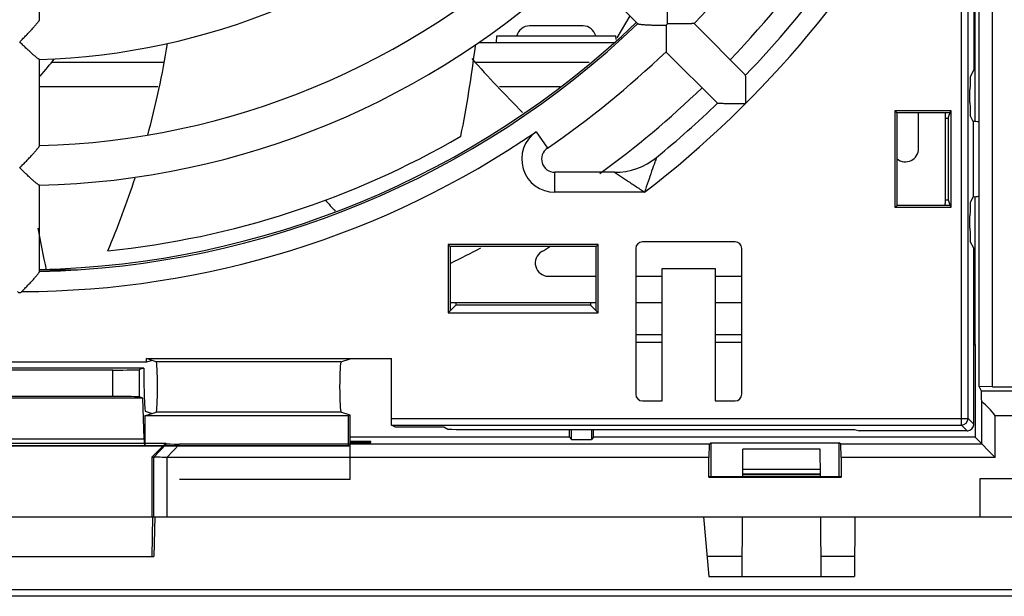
# Model space of a CAD drawing. Header units: millimetres. Extents: x 0 to 1189, y 0 to 841.
# Tile 14 of 67: x 408 to 445, y 670 to 692. Entities that reach past the tile are written whole.
import ezdxf

# ---------------------------------------------------------------- set-up
doc = ezdxf.new("R2010")
doc.units = ezdxf.units.MM
doc.header["$LTSCALE"] = 65.395
doc.layers.get('0').update_dxf_attribs({"linetype": 'CONTINUOUS'})
doc.layers.add('DRAFTS', color=7, linetype='CONTINUOUS')
doc.layers.add('ROUNDS', color=7, linetype='CONTINUOUS')

msp = doc.modelspace()

# ---------------------------------------------------------------- linework, layer by layer
at = {"color": 9, "linetype": 'CONTINUOUS'}
for p, q in [((443.623, 676.423), (443.623, 755.4953)), ((443.8729, 676.6729), (443.8729, 755.2454)), ((413.2971, 689.1861), (408.8368, 689.1861)), ((428.5011, 689.1861), (426.1893, 689.1861)), ((431.6664, 685.2092), (428.2811, 685.2092)), ((411.6032, 677.4977), (411.6032, 678.4977)), ((412.6019, 677.4812), (412.6019, 678.5143)), ((420.2097, 678.8111), (413.2396, 678.8111)), ((420.2097, 676.9114), (413.2396, 676.9114)), ((422.1217, 676.6729), (443.8729, 676.6729)), ((443.8729, 676.6729), (444.0891, 676.4567)), ((422.1174, 676.423), (443.623, 676.423)), ((443.623, 676.423), (443.8392, 676.2068)), ((403.3935, 675.8998), (412.7801, 675.8998)), ((403.3712, 675.6499), (412.8023, 675.6499)), ((413.6313, 675.7144), (413.1404, 675.1972)), ((414.1222, 675.7061), (413.6394, 675.1974)), ((413.1398, 675.1972), (413.1398, 672.9592)), ((413.6394, 675.1974), (413.6394, 672.9592)), ((448.0709, 670.2005), (370.1829, 670.2005))]:
    msp.add_line(p, q, dxfattribs=at)
at = {"color": 7, "linetype": 'CONTINUOUS'}
for p, q in [((444.2939, 677.8766), (444.2939, 751.8667)), ((444.8026, 677.8592), (444.8026, 750.5092)), ((444.1393, 687.8766), (444.1564, 744.043)), ((444.0891, 742.0923), (444.0891, 689.826)), ((408.8368, 691.7163), (408.8368, 694.9724)), ((431.4185, 691.5668), (429.1167, 693.8685)), ((430.6362, 691.0401), (431.122, 691.8633)), ((429.3455, 691.4842), (427.328, 691.4842)), ((435.482, 689.6246), (433.5368, 691.5698)), ((426.078, 690.8592), (426.0868, 691.1092)), ((426.0868, 691.1092), (430.5868, 691.1092)), ((430.5918, 690.9649), (430.5868, 691.1092)), ((434.4215, 688.5638), (432.4761, 690.5092)), ((408.8368, 686.9645), (408.8368, 690.22)), ((413.5012, 690.1092), (409.2831, 690.1092)), ((429.5748, 690.1092), (425.3058, 690.1092)), ((444.0891, 689.826), (443.9601, 689.5679)), ((443.9477, 688.5998), (443.9477, 689.0686)), ((441.1209, 688.2878), (443.2257, 688.2878)), ((441.1995, 688.2092), (441.1209, 688.2878)), ((441.1209, 684.6306), (441.1209, 688.2878)), ((443.1995, 688.2092), (441.1995, 688.2092)), ((441.1995, 684.7092), (441.1995, 688.2092)), ((442.0071, 686.8564), (442.0071, 688.2092)), ((443.0118, 688.2092), (443.0118, 684.7842)), ((443.1297, 687.9996), (443.2257, 688.2878)), ((443.2257, 688.2878), (443.2257, 684.6306)), ((443.0118, 687.9996), (443.1297, 687.9996)), ((443.1297, 687.9996), (443.1297, 684.9188)), ((444.0702, 687.8802), (443.9601, 688.1005)), ((444.0702, 687.8802), (444.0702, 685.0381)), ((408.8368, 682.2132), (408.8368, 685.4683)), ((443.0118, 684.9188), (443.1297, 684.9188)), ((443.1297, 684.9188), (443.2257, 684.6306)), ((444.0702, 685.0381), (443.9601, 684.8179)), ((444.1368, 679.4592), (444.1385, 685.0418)), ((441.1995, 684.7092), (441.1209, 684.6306)), ((443.2257, 684.6306), (441.1209, 684.6306)), ((443.1995, 684.7092), (441.1995, 684.7092)), ((443.9477, 683.8498), (443.9477, 684.3186)), ((435.0871, 683.3342), (431.5864, 683.3342)), ((444.0891, 683.0923), (443.9601, 683.3505)), ((429.9154, 683.2378), (424.2582, 683.2378)), ((424.2582, 683.2378), (424.3368, 683.1592)), ((424.2582, 683.2378), (424.2582, 680.6592)), ((429.8368, 683.1592), (424.3368, 683.1592)), ((424.3368, 683.1592), (424.3368, 680.7378)), ((429.9154, 683.2378), (429.8368, 683.1592)), ((429.8368, 680.7378), (429.8368, 683.1592)), ((429.9154, 680.6592), (429.9154, 683.2378)), ((431.3368, 683.0845), (431.3368, 677.5838)), ((435.3368, 677.5838), (435.3368, 683.0845)), ((444.0891, 676.4567), (444.0891, 683.0923)), ((408.8368, 682.2842), (410.277, 682.2842)), ((432.3368, 682.3342), (434.3368, 682.3342)), ((432.3368, 677.3342), (432.3368, 682.3342)), ((434.3368, 682.3342), (434.3368, 677.3342)), ((428.0426, 682.0388), (429.8368, 682.0388)), ((431.3368, 682.0388), (432.3368, 682.0388)), ((434.3368, 682.0388), (435.3368, 682.0388)), ((424.2582, 680.6592), (424.5412, 680.9422)), ((429.8368, 681.0342), (424.3368, 681.0342)), ((424.5412, 681.0342), (424.5412, 680.9422)), ((429.6324, 680.9422), (424.5412, 680.9422)), ((429.6324, 681.0342), (429.6324, 680.9422)), ((429.9154, 680.6592), (429.6324, 680.9422)), ((432.3368, 681.0342), (431.3368, 681.0342)), ((435.3368, 681.0342), (434.3368, 681.0342)), ((424.2582, 680.6592), (429.9154, 680.6592)), ((432.3368, 679.8305), (431.3368, 679.8305)), ((435.3368, 679.8305), (434.3368, 679.8305)), ((432.3368, 679.5377), (431.3368, 679.5377)), ((435.3368, 679.5377), (434.3368, 679.5377)), ((444.0891, 679.4644), (444.1368, 679.4592)), ((444.1368, 679.4592), (444.1368, 675.9592)), ((413.2396, 678.8111), (412.8667, 678.9354)), ((412.8667, 678.9354), (422.1217, 678.9354)), ((412.8667, 678.7887), (412.8667, 678.9354)), ((413.0868, 678.8621), (412.8667, 678.7887)), ((420.2097, 678.8111), (420.5565, 678.9266)), ((422.113, 678.9266), (420.5565, 678.9266)), ((422.113, 678.9266), (422.1217, 678.9354)), ((422.113, 676.4163), (422.113, 678.9266)), ((422.1217, 676.6729), (422.1217, 678.9354)), ((412.8667, 678.7887), (403.3069, 678.7887)), ((412.7771, 678.5726), (403.3964, 678.5726)), ((411.6032, 678.4977), (404.5703, 678.4977)), ((412.7771, 678.5726), (412.6019, 678.5143)), ((412.7771, 678.5726), (412.7771, 677.9977)), ((412.7771, 677.9977), (412.8013, 677.1981)), ((444.8026, 677.8592), (444.2939, 677.8766)), ((444.3792, 677.7059), (444.2939, 677.8766)), ((444.8026, 677.8592), (445.5868, 677.8592)), ((412.7335, 677.4373), (403.44, 677.4373)), ((411.6032, 677.4977), (404.5703, 677.4977)), ((412.7335, 677.4373), (412.6019, 677.4812)), ((412.7801, 675.8998), (412.7335, 677.4373)), ((447.6702, 677.7059), (444.3792, 677.7059)), ((431.5864, 677.3342), (432.3368, 677.3342)), ((434.3368, 677.3342), (435.0871, 677.3342)), ((444.3899, 675.7061), (444.3899, 677.3101)), ((412.8143, 676.7698), (413.2396, 676.9114)), ((420.4779, 676.7698), (412.8143, 676.7698)), ((412.8143, 676.7698), (412.8143, 675.6459)), ((412.8235, 676.9482), (413.0868, 676.8605)), ((420.5565, 676.7959), (420.2097, 676.9114)), ((420.4779, 676.7698), (420.5565, 676.7959)), ((420.4779, 676.7698), (420.4779, 675.6459)), ((420.5565, 674.3698), (420.5565, 676.7959)), ((447.709, 676.7754), (444.8986, 676.7754)), ((444.8986, 675.1974), (444.8986, 676.7754)), ((422.113, 676.4163), (422.1174, 676.423)), ((422.244, 676.3508), (422.113, 676.4163)), ((422.244, 676.3508), (424.0868, 676.3508)), ((424.0868, 676.3508), (424.2454, 676.2716)), ((424.7447, 676.2592), (439.5868, 676.2592)), ((428.8332, 675.9592), (428.8332, 676.2592)), ((428.9118, 675.8806), (428.9118, 676.2592)), ((429.6618, 676.2592), (429.6618, 675.8806)), ((429.7403, 675.9592), (429.7403, 676.2592)), ((439.5868, 676.2592), (439.7618, 676.2068)), ((428.8332, 675.9592), (420.5565, 675.9592)), ((428.8332, 675.9592), (428.9118, 675.8806)), ((428.9118, 675.8806), (429.6618, 675.8806)), ((429.7403, 675.9592), (429.6618, 675.8806)), ((444.1368, 675.9592), (429.7403, 675.9592)), ((443.8392, 676.2068), (439.7618, 676.2068)), ((444.8986, 675.1974), (444.1368, 675.9592)), ((420.5565, 675.6198), (395.617, 675.6198)), ((402.578, 675.7323), (413.5956, 675.7323)), ((412.8023, 675.6499), (412.8143, 675.6459)), ((412.8143, 675.6459), (420.4779, 675.6459)), ((413.0868, 675.2237), (413.5956, 675.7323)), ((413.5956, 675.7323), (413.6313, 675.7144)), ((434.0999, 675.7061), (414.1222, 675.7061)), ((420.4779, 675.6459), (420.5565, 675.6198)), ((421.3424, 675.7978), (420.5565, 675.7978)), ((420.5565, 675.7583), (421.3438, 675.7583)), ((421.3438, 675.7583), (421.3424, 675.7978)), ((434.0999, 675.7061), (434.0868, 675.1974)), ((434.0999, 675.7061), (434.1653, 675.7497)), ((434.1653, 675.7497), (439.0082, 675.7497)), ((434.1653, 675.7497), (434.1653, 674.4861)), ((435.3697, 674.4861), (435.3787, 675.5092)), ((438.2949, 675.5092), (435.3787, 675.5092)), ((438.3038, 674.4861), (438.2949, 675.5092)), ((439.0737, 675.7061), (439.0082, 675.7497)), ((439.0082, 674.4861), (439.0082, 675.7497)), ((444.3899, 675.7061), (439.0737, 675.7061)), ((439.0868, 675.1974), (439.0737, 675.7061)), ((413.0868, 675.2237), (413.1398, 675.1972)), ((413.0868, 672.9592), (413.0868, 675.2237)), ((434.0868, 675.1974), (413.6394, 675.1974)), ((434.0868, 674.4592), (434.0868, 675.1974)), ((444.8986, 675.1974), (439.0868, 675.1974)), ((439.0868, 675.1974), (439.0868, 674.4592)), ((435.3721, 674.7592), (438.3014, 674.7592)), ((434.0868, 674.4592), (434.1136, 674.4861)), ((434.0868, 674.4592), (439.0868, 674.4592)), ((434.1136, 674.4861), (439.0599, 674.4861)), ((435.3704, 674.5592), (438.3032, 674.5592)), ((438.3031, 674.5723), (435.3705, 674.5723)), ((439.0868, 674.4592), (439.0599, 674.4861)), ((444.3368, 674.4014), (447.5616, 674.4014)), ((444.3368, 672.9592), (444.3368, 674.4014)), ((420.5565, 674.3698), (414.1114, 674.3698)), ((369.8368, 672.9592), (447.5868, 672.9592)), ((413.0868, 671.4592), (413.112, 672.9592)), ((413.1828, 672.9592), (413.1548, 671.4592)), ((433.8899, 672.9592), (434.0868, 670.7092)), ((435.3564, 672.9592), (435.3368, 670.7092)), ((438.3368, 670.7092), (438.3171, 672.9592)), ((439.6064, 672.9592), (439.5868, 670.7092)), ((403.0188, 671.4592), (413.1548, 671.4592)), ((435.3433, 671.4592), (434.0211, 671.4592)), ((439.5933, 671.4592), (438.3302, 671.4592)), ((434.0868, 670.7092), (439.5868, 670.7092)), ((506.3368, 669.9592), (370.1829, 669.9592))]:
    msp.add_line(p, q, dxfattribs=at)
for centre, radius, start, end in [((408.0868, 715.9592), 37.175, 316.15713, 334.93806), ((408.0868, 715.9592), 25.75, 271.65962, 313.34044), ((408.0868, 715.9592), 29, 271.48171, 313.51829), ((408.0868, 715.9592), 30.5, 271.40107, 313.59894), ((408.0868, 715.9592), 33.675, 271.26625, 313.73364), ((427.328, 690.9929), 0.4913, 90, 166.25794), ((429.3455, 690.9929), 0.4913, 13.74206, 90), ((432.4819, 708.232), 16.7236, 269.80938, 269.99997), ((422.4742, 701.5716), 14.1923, 314.84169, 315.00049), ((422.4744, 701.5717), 14.1923, 314.99951, 315.15831), ((415.8139, 691.564), 16.7236, 0.00003, 0.19062), ((397.0235, 702.0224), 15.7014, 314.79738, 315.20319), ((379.7642, 696.3481), 34.351, 344.82859, 350.73944), ((379.7642, 696.3481), 45.8657, 348.6484, 352.96323), ((373.7847, 719.1416), 45.8657, 319.89068, 320.94716), ((454.5577, 715.9592), 39.0569, 221.16075, 225.25769), ((408.0868, 715.9592), 37.175, 306.07777, 313.84287), ((408.0868, 715.9592), 33.125, 275.76916, 300.16678), ((441.5071, 686.8564), 0.5, 231.66181, 360), ((430.5367, 688.4592), 2.5, 270, 309.22688), ((396.6175, 697.6785), 16.2756, 314.80453, 315.19593), ((379.7642, 696.3481), 34.351, 337.13731, 342.03276), ((454.5577, 715.9592), 46.7401, 221.63254, 222.31505), ((439.2618, 684.7842), 3.75, 358.82519, 360), ((447.1926, 690.8537), 39.0569, 190.32219, 192.67476), ((408.0868, 715.9592), 37.175, 295.94637, 297.90599), ((428.0426, 682.5388), 0.5, 120.84209, 270), ((408.0868, 715.9592), 38.425, 300.84209, 301.36712)]:
    msp.add_arc(centre, radius, start, end, dxfattribs=at)
at = {"color": 9, "linetype": 'CONTINUOUS'}
for centre, radius, start, end in [((408.0868, 715.9592), 38.75, 307.48164, 332.91381), ((408.0868, 715.9592), 34.5, 270.13054, 304.39377), ((443.6228, 676.6731), 0.2501, 270.04715, 359.95285)]:
    msp.add_arc(centre, radius, start, end, dxfattribs=at)
at = {"color": 7, "linetype": 'CONTINUOUS'}
for centre, major_axis, ratio, start_param, end_param in [((443.9608, 689.0686), (0, 0.5), 0.0261859, 0.0523599, 1.5707963), ((443.9608, 688.5998), (0, 0.5), 0.0261859, -4.712389, -3.1939525), ((443.6618, 687.8554), (0.625, 0), 0.0524078, -0.0000034, 0.8585974), ((443.9608, 684.3186), (0, 0.5), 0.0261859, 0.0523599, 1.5707963), ((443.6618, 685.0629), (0.625, 0), 0.0524078, -0.8585974, 0.0000034), ((443.9608, 683.8498), (0, 0.5), 0.0261859, -4.712389, -3.1939525), ((431.5871, 683.0838), (0.1773, -0.1773), 0.9972647, 2.357564, 3.9256213), ((435.0864, 683.0838), (0.1773, 0.1773), 0.9972647, -0.7840286, 0.7840286), ((408.0868, 688.5842), (0, 7.1644), 0.1046848, -3.2465889, -3.0365964), ((411.6032, 678.5152), (1, 0), 0.0174551, -1.5707963, -0.0523599), ((413.2388, 677.8613), (0, 0.95), 0.0524078, -3.1241394, -0.0174533), ((420.2106, 677.8613), (0, 0.95), 0.0524078, 0.0174533, 3.1241394), ((411.6032, 677.4803), (1, 0), 0.0174551, 0.0523599, 1.5707963), ((431.5871, 677.5845), (0.1773, 0.1773), 0.9972647, -3.9256213, -2.357564), ((435.0864, 677.5845), (0.1773, -0.1773), 0.9972647, -0.7840286, 0.7840286), ((444.3563, 675.0092), (0, 3), 0.0174551, -0.6967024, -0.4535302), ((412.824, 677.4481), (0, 0.5), 0.0524078, -4.1887902, -3.1590459), ((442.4309, 675.0092), (3.0528, 0), 0.9826973, 0.6294807, 0.8740939), ((422.1173, 676.6729), (0, 0.25), 0.0174551, -3.1154127, -1.5707963), ((424.7447, 676.2723), (0.5, 0), 0.0261859, -3.0892328, -1.5707963), ((443.8521, 676.4438), (0.0929, 0.2351), 0.9272398, -1.2600324, -1.1681285), ((412.8028, 676.1498), (0, 0.5), 0.0524078, -4.1887902, -3.1590459), ((443.8521, 676.4438), (0.2351, 0.0929), 0.9272398, -1.9734642, -1.8815602), ((414.6048, 675.7235), (0.974, 0.0086), 0.015557, -3.1111572, -2.089305), ((413.6394, 675.6976), (0.4998, 0.5003), 0.026174, -3.132878, -3.1068515)]:
    msp.add_ellipse(centre, major_axis=major_axis, ratio=ratio, start_param=start_param, end_param=end_param, dxfattribs=at)
for points, knots in [([(408.1654, 690.9593), (408.2042, 690.9985), (408.2811, 691.0766), (408.3937, 691.1938), (408.5015, 691.3086), (408.5868, 691.402), (408.6504, 691.4735), (408.6937, 691.5233), (408.733, 691.5696), (408.7672, 691.6115), (408.7956, 691.6479), (408.817, 691.6775), (408.8299, 691.6978), (408.8355, 691.7099), (408.8368, 691.7146), (408.8368, 691.7165)], [0, 0, 0, 0, 0.1631893, 0.3242389, 0.4805814, 0.6287516, 0.6982784, 0.7636885, 0.8239398, 0.8777746, 0.923736, 0.9602614, 0.9859158, 0.9943842, 1, 1, 1, 1]), ([(408.8328, 690.22), (408.8309, 690.2199), (408.8263, 690.2211), (408.8144, 690.2264), (408.7948, 690.2388), (408.7662, 690.2592), (408.7312, 690.2864), (408.6908, 690.3193), (408.646, 690.3571), (408.5977, 690.399), (408.5278, 690.461), (408.4359, 690.5448), (408.3221, 690.6516), (408.2049, 690.7642), (408.1263, 690.8414), (408.0868, 690.8807)], [0, 0, 0, 0, 0.0055694, 0.0139302, 0.0391216, 0.0748126, 0.1196429, 0.1722055, 0.2312104, 0.2955404, 0.3642551, 0.5118426, 0.6691578, 0.8327568, 1, 1, 1, 1]), ([(408.8327, 685.4683), (408.8309, 685.4683), (408.8263, 685.4695), (408.8144, 685.4748), (408.7948, 685.4873), (408.7661, 685.5078), (408.7311, 685.5351), (408.6907, 685.5682), (408.646, 685.6061), (408.5977, 685.6482), (408.5278, 685.7104), (408.4359, 685.7944), (408.3221, 685.9013), (408.2049, 686.0141), (408.1263, 686.0914), (408.0868, 686.1307)], [0, 0, 0, 0, 0.0055784, 0.0139552, 0.039193, 0.0749382, 0.1198196, 0.172423, 0.231455, 0.2957974, 0.364511, 0.5120637, 0.6693154, 0.8328374, 1, 1, 1, 1]), ([(443.8622, 676.2078), (443.8908, 676.2103), (443.9478, 676.2253), (444.0201, 676.2759), (444.0706, 676.3482), (444.0857, 676.4052), (444.0881, 676.4337)], [0, 0, 0, 0, 0.2489422, 0.5, 0.7510579, 1, 1, 1, 1]), ([(413.6394, 675.1974), (413.5252, 675.1974), (413.3748, 675.2103), (413.2074, 675.2087), (413.1558, 675.1993), (413.1404, 675.1972)], [0, 0, 0, 0, 0.6857895, 0.9062548, 1, 1, 1, 1])]:
    msp.add_open_spline(points, degree=3, knots=knots, dxfattribs=at)
at = {"color": 9, "linetype": 'CONTINUOUS'}
for points, knots in [([(432.1177, 686.5226), (432.0968, 686.4633), (432.0349, 686.29), (431.9293, 685.9869), (431.7994, 685.6085), (431.7112, 685.3439), (431.6664, 685.2092)], [0, 0, 0, 0, 0.1356975, 0.3975921, 0.6932804, 1, 1, 1, 1]), ([(430.5367, 685.9592), (430.5868, 685.927), (430.7355, 685.8299), (430.9967, 685.6588), (431.265, 685.4802), (431.4927, 685.3271), (431.6083, 685.2486), (431.6664, 685.2092)], [0, 0, 0, 0, 0.1316516, 0.3929824, 0.6907179, 0.8447293, 1, 1, 1, 1])]:
    msp.add_open_spline(points, degree=3, knots=knots, dxfattribs=at)
at = {"layer": 'DRAFTS', "color": 7, "linetype": 'CONTINUOUS'}
msp.add_line((425.4078, 690.8592), (430.5294, 690.8592), dxfattribs=at)
for points, knots in [([(432.5375, 691.6196), (432.5372, 691.6748), (432.5364, 691.7843), (432.5334, 691.9465), (432.5287, 692.1037), (432.5232, 692.2298), (432.5178, 692.3252), (432.5135, 692.3909), (432.5084, 692.4512), (432.5035, 692.5048), (432.4982, 692.5504), (432.4925, 692.5862), (432.4873, 692.6095), (432.4828, 692.622), (432.4804, 692.6262), (432.4791, 692.6275)], [0, 0, 0, 0, 0.1633905, 0.3246323, 0.4811375, 0.629414, 0.698968, 0.7643847, 0.8246741, 0.8782694, 0.9240197, 0.9604402, 0.9860097, 0.9944339, 1, 1, 1, 1]), ([(431.4184, 691.5669), (431.4197, 691.5656), (431.4239, 691.5632), (431.4364, 691.5586), (431.4597, 691.5535), (431.4956, 691.5478), (431.5411, 691.5424), (431.5947, 691.5376), (431.655, 691.5325), (431.7207, 691.5281), (431.8161, 691.5227), (431.9423, 691.5173), (432.0994, 691.5126), (432.2617, 691.5095), (432.3712, 691.5087), (432.4263, 691.5085)], [0, 0, 0, 0, 0.0055659, 0.0139901, 0.0395595, 0.0759799, 0.1217299, 0.1753253, 0.2356149, 0.3010316, 0.3705856, 0.5188622, 0.6753675, 0.8366094, 1, 1, 1, 1]), ([(432.4819, 691.5084), (432.482, 691.4515), (432.4817, 691.3387), (432.4812, 691.1722), (432.4806, 691.0368), (432.4799, 690.9326), (432.4795, 690.8587), (432.479, 690.7889), (432.4785, 690.724), (432.478, 690.6652), (432.4774, 690.6207), (432.4771, 690.5892), (432.4769, 690.569), (432.4767, 690.5515), (432.4766, 690.5369), (432.4765, 690.5266), (432.4764, 690.5199), (432.4764, 690.516), (432.4763, 690.5132), (432.4764, 690.5108), (432.4762, 690.51), (432.4764, 690.5089), (432.4763, 690.509)], [0, 0, 0, 0, 0.1708109, 0.3384466, 0.4999518, 0.5772189, 0.6513418, 0.7215418, 0.7868688, 0.8461499, 0.8979381, 0.9205891, 0.9408036, 0.9583662, 0.9730703, 0.9847255, 0.9893587, 0.9931733, 0.9961551, 0.9982924, 0.9995759, 1, 1, 1, 1]), ([(433.537, 691.5696), (433.5371, 691.5695), (433.5359, 691.5698), (433.5352, 691.5695), (433.5327, 691.5696), (433.5299, 691.5695), (433.526, 691.5695), (433.5194, 691.5694), (433.509, 691.5693), (433.4944, 691.5692), (433.4769, 691.569), (433.4568, 691.5688), (433.4253, 691.5685), (433.3807, 691.5679), (433.3219, 691.5675), (433.257, 691.567), (433.1872, 691.5665), (433.1134, 691.566), (433.0092, 691.5654), (432.8738, 691.5647), (432.7072, 691.5642), (432.5945, 691.564), (432.5376, 691.564)], [0, 0, 0, 0, 0.0004241, 0.0017076, 0.0038449, 0.0068267, 0.0106412, 0.0152745, 0.0269297, 0.0416337, 0.0591964, 0.079411, 0.1020621, 0.1538506, 0.2131312, 0.2784582, 0.3486583, 0.4227812, 0.5000482, 0.6615534, 0.8291892, 1, 1, 1, 1]), ([(435.4872, 688.5588), (435.4871, 688.6476), (435.487, 688.7808), (435.4864, 688.9585), (435.4859, 689.0917), (435.4851, 689.2249), (435.4844, 689.3359), (435.4836, 689.4137), (435.4834, 689.4581), (435.4824, 689.4914), (435.4828, 689.5247), (435.4827, 689.558), (435.4824, 689.5857), (435.4821, 689.6052), (435.4821, 689.6163), (435.4818, 689.6218), (435.482, 689.6246)], [0, 0, 0, 0, 0.2500006, 0.3750009, 0.5000012, 0.6250015, 0.7500018, 0.812502, 0.843752, 0.8750029, 0.9062514, 0.9375014, 0.9687514, 0.9843765, 0.9921887, 1, 1, 1, 1]), ([(434.4213, 688.5639), (434.4212, 688.564), (434.4225, 688.5639), (434.4233, 688.5641), (434.426, 688.564), (434.4291, 688.564), (434.4334, 688.5639), (434.4409, 688.5639), (434.4524, 688.5637), (434.4686, 688.5635), (434.4879, 688.5633), (434.51, 688.5631), (434.5444, 688.5636), (434.5928, 688.5625), (434.6565, 688.5621), (434.7263, 688.5615), (434.8011, 688.561), (434.8798, 688.5605), (434.9903, 688.5599), (435.1334, 688.5593), (435.3089, 688.5589), (435.4274, 688.5588), (435.4872, 688.5588)], [0, 0, 0, 0, 0.0004069, 0.0017228, 0.0039476, 0.0070663, 0.0110551, 0.0158954, 0.0280586, 0.0433797, 0.0615968, 0.0823923, 0.105437, 0.1585243, 0.2187214, 0.2846187, 0.3550764, 0.4291637, 0.5061284, 0.6663448, 0.8319274, 1, 1, 1, 1]), ([(408.1654, 686.2093), (408.2042, 686.2484), (408.2811, 686.3265), (408.3937, 686.4435), (408.5014, 686.5581), (408.5868, 686.6513), (408.6504, 686.7227), (408.6937, 686.7723), (408.733, 686.8185), (408.7673, 686.8602), (408.7956, 686.8963), (408.817, 686.9258), (408.8299, 686.946), (408.8355, 686.9581), (408.8368, 686.9628), (408.8368, 686.9647)], [0, 0, 0, 0, 0.1632989, 0.3244533, 0.4808821, 0.629104, 0.698636, 0.7640313, 0.8242445, 0.8780161, 0.9238982, 0.9603368, 0.9859245, 0.9943816, 1, 1, 1, 1]), ([(408.1654, 681.4593), (408.2042, 681.4984), (408.281, 681.5764), (408.3936, 681.6933), (408.5014, 681.8077), (408.5868, 681.9008), (408.6504, 681.9721), (408.6938, 682.0216), (408.7328, 682.0679), (408.7673, 682.1092), (408.7957, 682.1452), (408.817, 682.1746), (408.8299, 682.1947), (408.8355, 682.2067), (408.8368, 682.2114), (408.8368, 682.2133)], [0, 0, 0, 0, 0.1633905, 0.3246323, 0.4811375, 0.629414, 0.698968, 0.7643847, 0.8246741, 0.8782694, 0.9240197, 0.9604402, 0.9860097, 0.9944339, 1, 1, 1, 1])]:
    msp.add_open_spline(points, degree=3, knots=knots, dxfattribs=at)
at = {"layer": 'ROUNDS', "color": 9, "linetype": 'CONTINUOUS'}
for p, q in [((427.575, 687.4907), (427.9987, 686.8718)), ((428.2811, 685.2092), (428.2811, 685.9592))]:
    msp.add_line(p, q, dxfattribs=at)
at = {"layer": 'ROUNDS', "color": 7, "linetype": 'CONTINUOUS'}
msp.add_line((430.537, 685.9592), (428.2811, 685.9592), dxfattribs=at)
for centre, radius, start, end in [((408.0868, 715.9592), 35.25, 316.21873, 338.44572), ((408.0868, 715.9592), 38, 316.13065, 331.67636), ((408.0868, 715.9592), 33.75, 271.27307, 313.72687), ((408.0868, 715.9592), 35.25, 304.39378, 313.78127), ((408.0868, 715.9592), 38, 309.22634, 313.8695), ((428.2811, 686.4592), 0.5, 124.39378, 270)]:
    msp.add_arc(centre, radius, start, end, dxfattribs=at)
at = {"layer": 'ROUNDS', "color": 9, "linetype": 'CONTINUOUS'}
msp.add_arc((428.2811, 686.4592), 1.25, 124.39396, 270, dxfattribs=at)

doc.saveas('drawing.dxf')
